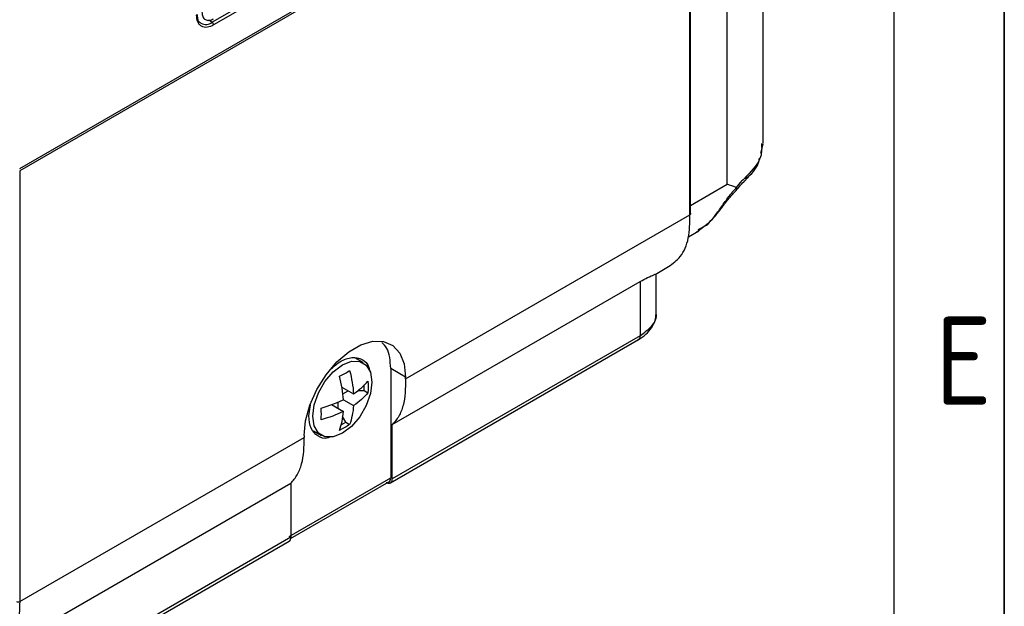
# Model space of a CAD drawing. Header units: millimetres. Extents: x 0 to 423, y 0 to 297.
# Tile 15 of 32: x 375 to 420, y 66 to 93. Entities that reach past the tile are written whole.
import ezdxf

# ---------------------------------------------------------------- set-up
doc = ezdxf.new("R2010")
doc.units = ezdxf.units.MM
doc.layers.add('实线', color=2, linetype='Continuous', lineweight=25)
doc.styles.add('SLDTEXTSTYLE1', font='ISOCP')

# ---------------------------------------------------------------- blocks, each defined once
blk = doc.blocks.new('SW_NOTE_0_10')
at = {"color": 0, "linetype": 'Continuous', "lineweight": 18, "insert": (1.812, 5.156), "char_height": 4, "attachment_point": 2, "style": 'SLDTEXTSTYLE1'}
blk.add_mtext('E', dxfattribs=at)
blk = doc.blocks.new('GB_A3_A')
at = {"color": 3, "lineweight": 35, "true_color": 0x00ff00}
blk.add_line((420, 297), (420, 0), dxfattribs=at)
at = {"lineweight": 25}
blk.add_line((415, 5), (415, 292), dxfattribs=at)
at = {"color": 190, "linetype": 'Continuous', "lineweight": 18, "true_color": 0x8000ff}
blk.add_blockref('SW_NOTE_0_10', (416.336, 73.95), dxfattribs=at)

msp = doc.modelspace()

# ---------------------------------------------------------------- linework, layer by layer
at = {"layer": '实线', "color": 2, "linetype": 'Continuous', "lineweight": 25, "true_color": 0xffff00}
for p, q in [((409.0624, 86.9608), (409.0624, 107.1851)), ((407.4347, 85.1132), (407.4347, 105.0572)), ((404.2417, 104.0914), (384.0891, 92.4576)), ((404.3112, 103.9697), (384.1586, 92.3359)), ((375.3663, 85.8301), (405.7496, 103.3701)), ((405.7496, 103.268), (375.3663, 85.7281)), ((405.7496, 83.7322), (405.7496, 103.268)), ((405.7788, 83.8446), (405.7788, 103.3088)), ((383.456, 92.5704), (383.4113, 92.8249)), ((384.0891, 92.4576), (383.9251, 92.5557)), ((408.9636, 86.5308), (409.0167, 86.7474)), ((409.0167, 86.7474), (409.0616, 86.93)), ((375.3663, 85.7281), (375.3663, 66.1923)), ((405.7788, 84.1573), (407.4347, 85.1132)), ((392.856, 76.2889), (405.7496, 83.7322)), ((405.7788, 83.7663), (405.7788, 83.8446)), ((406.058, 82.9494), (406.6354, 83.397)), ((406.117, 83.0613), (406.5073, 83.2631)), ((405.6789, 82.7289), (406.1506, 83.0012)), ((404.1661, 81.0222), (404.7839, 81.3789)), ((404.2218, 79.2346), (404.2218, 81.0544)), ((392.255, 74.2161), (403.4895, 80.7017)), ((403.4895, 80.7017), (403.4895, 78.2461)), ((403.4895, 78.2461), (392.255, 71.7605)), ((392.1715, 71.577), (403.414, 78.0672)), ((390.9422, 77.016), (390.5847, 77.2224)), ((392.856, 76.3706), (392.1843, 76.7584)), ((392.1843, 76.7584), (392.1843, 71.8002)), ((392.856, 76.2889), (392.856, 76.3706)), ((389.9681, 75.9151), (390.5005, 75.6078)), ((390.9822, 75.7583), (390.9822, 76.0124)), ((390.0099, 75.6052), (390.2575, 75.7481)), ((390.6946, 75.7583), (390.9822, 75.7583)), ((390.9822, 75.7583), (391.1548, 75.6586)), ((388.472, 74.6153), (388.549, 75.1068)), ((389.5035, 75.1219), (390.0409, 74.8117)), ((389.7978, 74.9521), (389.7978, 75.2427)), ((390.0408, 75.3424), (390.5005, 75.077)), ((390.1513, 74.3192), (390.0032, 74.5758)), ((389.9391, 74.1966), (390.1513, 74.3192)), ((390.1513, 74.3192), (390.324, 74.2195)), ((392.255, 71.7605), (392.255, 74.2161)), ((388.2598, 73.7173), (388.2598, 73.6356)), ((388.6849, 73.9313), (389.0424, 73.725)), ((375.3663, 66.1923), (388.2598, 73.6356)), ((376.4243, 65.0773), (387.6588, 71.5628)), ((387.5881, 69.1469), (392.1843, 71.8002)), ((387.6471, 69.0457), (392.1014, 71.6171)), ((387.6588, 71.5628), (387.6588, 69.1072)), ((376.3414, 62.4385), (387.5759, 68.9241)), ((387.6588, 69.1072), (376.4243, 62.6216))]:
    msp.add_line(p, q, dxfattribs=at)
at = {"layer": '实线', "color": 2, "linetype": 'Continuous', "lineweight": 25, "true_color": 0xffff00, "flags": 128}
for points in [[(388.2598, 73.7173), (388.3266, 74.3909), (388.5231, 75.1025), (388.8378, 75.8107), (389.2525, 76.4743), (389.743, 77.0548), (390.2809, 77.5184), (390.8349, 77.8383), (391.3729, 77.9957), (391.8634, 77.9816), (392.2781, 77.7967), (392.5928, 77.4519), (392.7893, 76.9671), (392.856, 76.3706)], [(391.3358, 76.1461), (391.27, 75.6287), (391.0792, 75.086), (390.782, 74.5712), (390.4075, 74.1347), (389.9923, 73.8191), (389.5771, 73.6553), (389.2026, 73.6595), (388.9054, 73.8311), (388.7145, 74.1534), (388.6488, 74.5949), (388.7145, 75.1123), (388.9054, 75.6549), (389.2026, 76.1697), (389.5771, 76.6063), (389.9923, 76.9219), (390.4075, 77.0856), (390.782, 77.0815), (391.0792, 76.9098), (391.27, 76.5875), (391.3358, 76.1461)]]:
    msp.add_lwpolyline(points, dxfattribs=at)
at = {"layer": '实线', "color": 2, "linetype": 'Continuous', "lineweight": 25, "true_color": 0xffff00}
for centre, radius, start, end in [((383.8001, 92.8362), 0.4763, 243.00283, 307.35692), ((384.0047, 92.3287), 0.1541, 2.65231, 56.77029)]:
    msp.add_arc(centre, radius, start, end, dxfattribs=at)
for points in [[(383.6283, 92.9265), (383.6363, 92.8509), (383.6522, 92.6996), (383.7748, 92.5679), (383.9501, 92.5275), (384.0891, 92.5893), (384.1586, 92.6202)], [(408.3333, 85.49), (408.1813, 85.3489), (408.0108, 85.1738), (407.8437, 84.9715)], [(407.8434, 84.9716), (407.7134, 85.0148), (407.5767, 85.0627), (407.4347, 85.1132)], [(389.8644, 76.4038), (390.029, 76.4856), (390.1822, 76.5741), (390.324, 76.6691)], [(390.0409, 75.3425), (390.0186, 75.6826), (389.9572, 76.04), (389.8644, 76.4038)], [(390.324, 76.6691), (390.4168, 76.3051), (390.4783, 75.9482), (390.5005, 75.6078)], [(390.5005, 75.6078), (390.7617, 75.7843), (390.979, 75.9807), (391.1548, 76.1893)], [(391.1548, 76.1893), (391.1663, 76.0061), (391.1663, 75.8287), (391.1548, 75.6586)], [(391.1548, 75.6586), (390.9789, 75.4498), (390.7619, 75.2536), (390.5005, 75.077)], [(389.0335, 74.9647), (389.3952, 75.0663), (389.735, 75.1916), (390.0409, 75.3425)], [(390.5005, 75.077), (390.4783, 74.7626), (390.4168, 74.4762), (390.324, 74.2195)], [(389.0335, 74.434), (389.045, 74.604), (389.045, 74.7815), (389.0335, 74.9647)], [(390.0409, 74.8117), (389.7352, 74.6609), (389.395, 74.5355), (389.0335, 74.434)], [(389.8644, 73.9542), (389.9572, 74.211), (390.0186, 74.4971), (390.0409, 74.8117)], [(390.324, 74.2195), (390.1822, 74.1245), (390.029, 74.036), (389.8644, 73.9542)]]:
    msp.add_open_spline(points, degree=3, dxfattribs=at)
for points, knots in [([(384.1586, 92.3359), (384.061, 92.2915), (383.9102, 92.2231), (383.7292, 92.2303), (383.6057, 92.2748), (383.5053, 92.3596), (383.4086, 92.5127), (383.3925, 92.6776), (383.382, 92.7843)], [0, 0, 0, 0, 0.23944295, 0.36964352, 0.49999993, 0.63020057, 0.76055705, 1, 1, 1, 1]), ([(383.5839, 92.4118), (383.5279, 92.4474), (383.4711, 92.4834), (383.4562, 92.5693), (383.456, 92.5704)], [0, 0, 0, 0, 0.9876221, 1, 1, 1, 1]), ([(408.9949, 86.9624), (409.0037, 86.758), (409.0262, 86.2388), (408.5948, 85.7726), (408.3333, 85.49)], [0, 0, 0, 0, 0.3937806, 1, 1, 1, 1]), ([(408.3046, 85.3553), (408.5298, 85.5781), (408.8261, 85.8714), (408.89, 86.2115), (408.9053, 86.2931)], [0, 0, 0, 0, 0.7600465, 1, 1, 1, 1]), ([(407.8423, 84.8349), (407.9103, 84.9172), (408.0472, 85.0828), (408.1709, 85.2023), (408.2332, 85.2625)], [0, 0, 0, 0, 0.4963952, 1, 1, 1, 1]), ([(408.2297, 85.2628), (408.2419, 85.2721), (408.2725, 85.2955), (408.3183, 85.3662), (408.3274, 85.4412), (408.3333, 85.49)], [0, 0, 0, 0, 0.186507, 0.4709388, 1, 1, 1, 1]), ([(406.5073, 83.2631), (406.523, 83.278), (406.5542, 83.3076), (406.6022, 83.356), (406.6505, 83.407), (406.6993, 83.4608), (406.7484, 83.5174), (406.7979, 83.5766), (406.8847, 83.6844), (407.0101, 83.8509), (407.1759, 84.0842), (407.3424, 84.3215), (407.4925, 84.5274), (407.6257, 84.698), (407.7394, 84.8346), (407.8178, 84.9178), (407.8565, 84.959)], [0, 0, 0, 0, 0.0438716, 0.0871721, 0.1299415, 0.1722247, 0.2140723, 0.2555391, 0.2966828, 0.4291315, 0.5561265, 0.6733236, 0.7877579, 0.8604103, 0.930888, 1, 1, 1, 1]), ([(406.6349, 83.3961), (406.722, 83.4857), (406.8939, 83.6625), (407.1927, 84.0445), (407.5114, 84.4796), (407.7438, 84.7307), (407.856, 84.852)], [0, 0, 0, 0, 0.2669839, 0.5265786, 0.7713333, 1, 1, 1, 1]), ([(407.8568, 84.9588), (407.8659, 84.9262), (407.8811, 84.8718), (407.8522, 84.8526), (407.8406, 84.8449)], [0, 0, 0, 0, 0.5988974, 1, 1, 1, 1]), ([(407.8565, 84.959), (407.8551, 84.9619), (407.8521, 84.9678), (407.8464, 84.9703), (407.8434, 84.9716)], [0, 0, 0, 0, 0.4882529, 1, 1, 1, 1]), ([(404.7807, 81.3838), (404.9707, 81.5179), (405.3772, 81.8048), (405.7318, 82.6238), (405.7437, 83.3663), (405.7496, 83.7322)], [0, 0, 0, 0, 0.3078855, 0.6588341, 1, 1, 1, 1]), ([(405.7507, 83.8132), (405.7586, 83.8085), (405.773, 83.7966), (405.7818, 83.7731), (405.7729, 83.7492), (405.7579, 83.737), (405.7496, 83.7322)], [-0.000007, -0.000007, -0.000007, -0.000007, 0.2410633, 0.4940533, 0.7470433, 1.0000024, 1.0000024, 1.0000024, 1.0000024]), ([(406.5071, 83.2634), (406.5495, 83.2933), (406.6012, 83.3297), (406.6281, 83.3871), (406.6329, 83.3974)], [0, 0, 0, 0, 0.8204529, 1, 1, 1, 1]), ([(403.4895, 80.7014), (403.6081, 80.7665), (403.8807, 80.9162), (404.1259, 81.0048), (404.1497, 81.0248), (404.1598, 81.0332)], [0, 0, 0, 0, 0.3079726, 0.7080107, 1, 1, 1, 1]), ([(403.4072, 78.0633), (403.5268, 78.1421), (403.7678, 78.301), (404.022, 78.6014), (404.1872, 78.9162), (404.2064, 79.1302), (404.2154, 79.2307)], [0, 0, 0, 0, 0.2529135, 0.5100651, 0.7699682, 1, 1, 1, 1]), ([(403.4895, 78.2461), (403.681, 78.388), (404.0743, 78.6794), (404.273, 79.066), (404.2196, 79.2554), (404.2185, 79.2593)], [0, 0, 0, 0, 0.4818543, 0.9894613, 1, 1, 1, 1]), ([(403.4895, 78.2461), (403.4848, 78.2073), (403.4753, 78.1299), (403.4377, 78.0698), (403.407, 78.0635), (403.4064, 78.0634)], [0, 0, 0, 0, 0.4955559, 0.9911118, 1, 1, 1, 1]), ([(392.1843, 76.7584), (392.1627, 77.102), (392.1311, 77.606), (391.8624, 77.8597), (391.777, 77.9404)], [0, 0, 0, 0, 0.6818989, 1, 1, 1, 1]), ([(389.4989, 76.7523), (389.6271, 76.8666), (389.9345, 77.1406), (390.4452, 77.2978), (390.9024, 77.2021), (391.1797, 76.9513), (391.2173, 76.6965), (391.2262, 76.6361)], [0, 0, 0, 0, 0.1777425, 0.426104, 0.6744656, 0.9228272, 1, 1, 1, 1]), ([(392.856, 76.2889), (392.856, 76.0756), (392.8535, 75.8622), (392.8226, 75.4541), (392.7928, 75.2602), (392.6959, 74.9043), (392.63, 74.7416), (392.4649, 74.4524), (392.3658, 74.3257), (392.2551, 74.216)], [0, 0, 0, 0, 0.25, 0.25, 0.5, 0.5, 0.75, 0.75, 1, 1, 1, 1]), ([(389.4243, 73.6381), (389.3977, 73.6281), (389.1893, 73.5501), (388.8661, 73.6724), (388.5349, 74.0068), (388.493, 74.4125), (388.472, 74.6153)], [0, 0, 0, 0, 0.0465871, 0.3643914, 0.6821957, 1, 1, 1, 1]), ([(387.6589, 71.5627), (387.7696, 71.6723), (387.8687, 71.799), (388.0338, 72.0882), (388.0997, 72.251), (388.1966, 72.6069), (388.2264, 72.8007), (388.2573, 73.2089), (388.2598, 73.4222), (388.2598, 73.6356)], [0, 0, 0, 0, 0.25, 0.25, 0.5, 0.5, 0.75, 0.75, 1, 1, 1, 1]), ([(391.9761, 71.5949), (391.9849, 71.5902), (392.0025, 71.5809), (392.0286, 71.5707), (392.0543, 71.5633), (392.0888, 71.5576), (392.1307, 71.5589), (392.1748, 71.5759), (392.2111, 71.6066), (392.2364, 71.6496), (392.2522, 71.701), (392.2541, 71.7407), (392.255, 71.7605)], [0, 0, 0, 0, 0.0602827, 0.120088, 0.1799464, 0.240387, 0.3700409, 0.5001274, 0.6297815, 0.7598682, 0.8798286, 1, 1, 1, 1]), ([(392.1012, 71.6175), (392.1018, 71.6177), (392.1325, 71.6239), (392.1701, 71.684), (392.1795, 71.7615), (392.1843, 71.8002)], [0, 0, 0, 0, 0.0088847, 0.5044423, 1, 1, 1, 1]), ([(387.5757, 68.9245), (387.5763, 68.9247), (387.607, 68.9309), (387.6446, 68.991), (387.6541, 69.0685), (387.6588, 69.1072)], [0, 0, 0, 0, 0.0088847, 0.5044423, 1, 1, 1, 1]), ([(375.3663, 66.1923), (375.3603, 65.8263), (375.348, 65.0836), (374.9817, 64.2578), (374.5616, 63.9631), (374.3653, 63.8254)], [0, 0, 0, 0, 0.3411664, 0.6921155, 1, 1, 1, 1]), ([(375.2261, 66.1917), (375.2447, 66.1813), (375.2705, 66.1753), (375.3223, 66.1756), (375.348, 66.1818), (375.3663, 66.1923)], [0, 0, 0, 0, 0.5, 0.5, 1, 1, 1, 1])]:
    msp.add_open_spline(points, degree=3, knots=knots, dxfattribs=at)

# ---------------------------------------------------------------- block references
at = {"color": 7, "linetype": 'Continuous'}
msp.add_blockref('GB_A3_A', (0, 0), dxfattribs=at)

doc.saveas('drawing.dxf')
